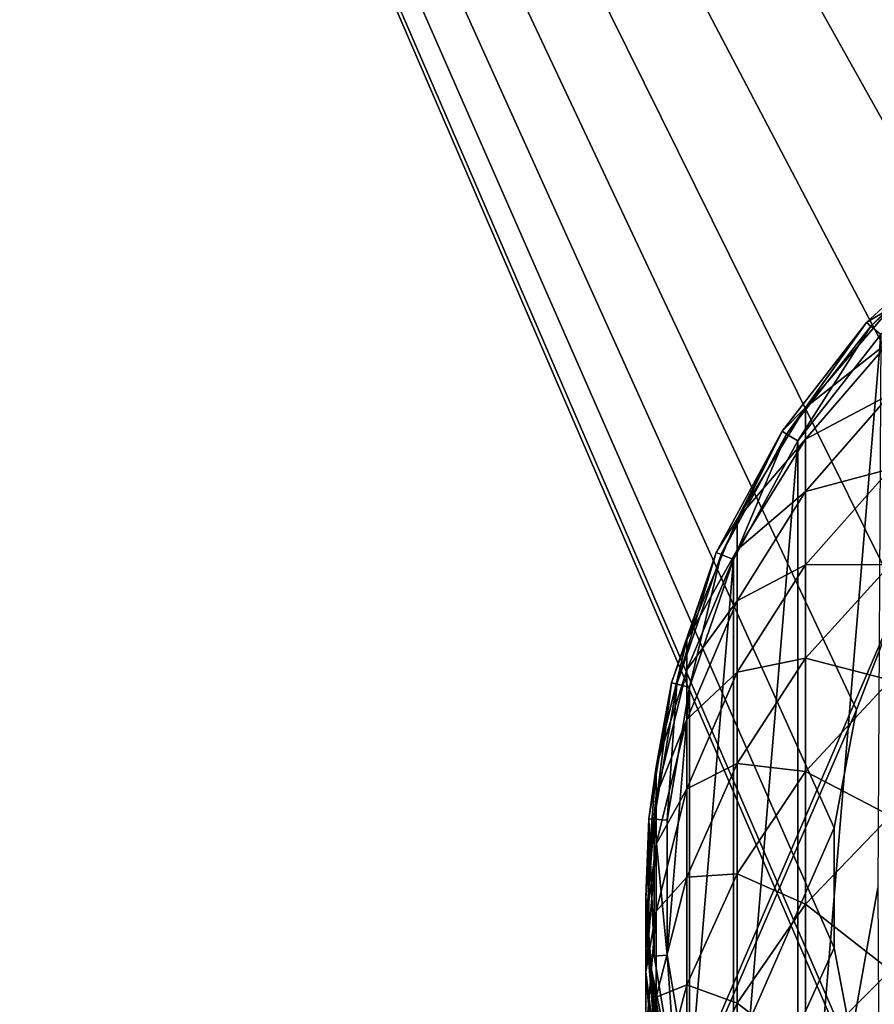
# Model space of a CAD drawing. Header units: millimetres. Extents: x -108 to 102, y -42 to 80.
# Tile 230 of 256: x -81 to -72, y 33 to 44. Entities that reach past the tile are written whole.
import ezdxf

# ---------------------------------------------------------------- set-up
doc = ezdxf.new("R2010")
doc.units = ezdxf.units.MM
doc.header["$LTSCALE"] = 81.481481
for name, color, linetype in [('2723', 7, 'CONTINUOUS'), ('2724', 7, 'CONTINUOUS'), ('2726', 7, 'CONTINUOUS'), ('2744', 7, 'CONTINUOUS'), ('2783', 7, 'CONTINUOUS'), ('2784', 7, 'CONTINUOUS'), ('2790', 7, 'CONTINUOUS')]:
    doc.layers.add(name, color=color, linetype=linetype)

msp = doc.modelspace()

# ---------------------------------------------------------------- linework, layer by layer
at = {"layer": '2723', "color": 7, "linetype": 'CONTINUOUS', "true_color": 0xe6e6e6}
for points in [[(-71.97, 40.465, 82.05), (-72, 34.5, 82.05), (-72.864, 29.683, 82.05), (-71.97, 40.465, 82.05)], [(-72.864, 39.317, 82.05), (-71.97, 40.465, 82.05), (-72.864, 29.683, 82.05), (-72.864, 39.317, 82.05)], [(-73.557, 38.038, 82.05), (-72.864, 39.317, 82.05), (-73.557, 30.962, 82.05), (-73.557, 38.038, 82.05)], [(-73.557, 30.962, 82.05), (-72.864, 39.317, 82.05), (-72.864, 29.683, 82.05), (-73.557, 30.962, 82.05)], [(-74.03, 36.664, 82.05), (-73.557, 38.038, 82.05), (-74.03, 32.336, 82.05), (-74.03, 36.664, 82.05)], [(-74.03, 32.336, 82.05), (-73.557, 38.038, 82.05), (-73.557, 30.962, 82.05), (-74.03, 32.336, 82.05)], [(-74.27, 35.228, 82.05), (-74.03, 36.664, 82.05), (-74.27, 33.772, 82.05), (-74.27, 35.228, 82.05)], [(-74.27, 33.772, 82.05), (-74.03, 36.664, 82.05), (-74.03, 32.336, 82.05), (-74.27, 33.772, 82.05)], [(-72.864, 29.683, 82.05), (-72, 34.5, 82.05), (-71.97, 28.535, 82.05), (-72.864, 29.683, 82.05)]]:
    msp.add_3dface(points, dxfattribs=at)
at = {"layer": '2724', "color": 7, "linetype": 'CONTINUOUS', "true_color": 0xe6e6e6}
for points in [[(-71.028, 41.602, 82.25), (-72.122, 40.596, 82.25), (-71.028, 41.602, 182.05), (-71.028, 41.602, 82.25)], [(-71.028, 41.602, 182.05), (-72.122, 40.596, 82.25), (-72.122, 40.596, 182.05), (-71.028, 41.602, 182.05)], [(-72.122, 40.596, 82.25), (-73.034, 39.423, 82.25), (-72.122, 40.596, 182.05), (-72.122, 40.596, 82.25)], [(-72.122, 40.596, 182.05), (-73.034, 39.423, 82.25), (-73.034, 39.423, 182.05), (-72.122, 40.596, 182.05)], [(-73.034, 39.423, 82.25), (-73.742, 38.115, 82.25), (-73.034, 39.423, 182.05), (-73.034, 39.423, 82.25)], [(-73.034, 39.423, 182.05), (-73.742, 38.115, 82.25), (-73.742, 38.115, 182.05), (-73.034, 39.423, 182.05)], [(-73.742, 38.115, 82.25), (-74.225, 36.709, 82.25), (-73.742, 38.115, 182.05), (-73.742, 38.115, 82.25)], [(-73.742, 38.115, 182.05), (-74.225, 36.709, 82.25), (-74.225, 36.709, 182.05), (-73.742, 38.115, 182.05)], [(-74.225, 36.709, 82.25), (-74.469, 35.243, 82.25), (-74.225, 36.709, 182.05), (-74.225, 36.709, 82.25)], [(-74.225, 36.709, 182.05), (-74.469, 35.243, 82.25), (-74.469, 35.243, 182.05), (-74.225, 36.709, 182.05)], [(-74.469, 35.243, 82.25), (-74.469, 33.757, 82.25), (-74.469, 35.243, 182.05), (-74.469, 35.243, 82.25)], [(-74.469, 35.243, 182.05), (-74.469, 33.757, 82.25), (-74.469, 33.757, 182.05), (-74.469, 35.243, 182.05)], [(-74.469, 33.757, 82.25), (-74.225, 32.291, 82.25), (-74.469, 33.757, 182.05), (-74.469, 33.757, 82.25)], [(-74.469, 33.757, 182.05), (-74.225, 32.291, 82.25), (-74.225, 32.291, 182.05), (-74.469, 33.757, 182.05)]]:
    msp.add_3dface(points, dxfattribs=at)
at = {"layer": '2726', "color": 7, "linetype": 'CONTINUOUS', "true_color": 0xe6e6e6}
for points in [[(-71.028, 41.602, 182.05), (-72.122, 40.596, 182.05), (-71.864, 40.748, 185.432), (-71.028, 41.602, 182.05)], [(-71.864, 40.748, 185.432), (-72.122, 40.596, 182.05), (-72.781, 39.677, 185.358), (-71.864, 40.748, 185.432)], [(-71.864, 40.748, 185.432), (-72.781, 39.677, 185.358), (-71.864, 40.4, 188.802), (-71.864, 40.748, 185.432)], [(-72.122, 40.596, 182.05), (-73.034, 39.423, 182.05), (-72.781, 39.677, 185.358), (-72.122, 40.596, 182.05)], [(-71.864, 40.4, 188.802), (-72.781, 39.677, 185.358), (-72.781, 39.336, 188.655), (-71.864, 40.4, 188.802)], [(-71.864, 40.4, 188.802), (-72.781, 39.336, 188.655), (-71.864, 39.822, 192.139), (-71.864, 40.4, 188.802)], [(-71.864, 39.822, 192.139), (-72.781, 39.336, 188.655), (-72.781, 38.771, 191.92), (-71.864, 39.822, 192.139)], [(-71.864, 39.822, 192.139), (-72.781, 38.771, 191.92), (-71.864, 39.016, 195.43), (-71.864, 39.822, 192.139)], [(-72.781, 39.677, 185.358), (-73.034, 39.423, 182.05), (-73.519, 38.475, 185.276), (-72.781, 39.677, 185.358)], [(-72.781, 39.677, 185.358), (-73.519, 38.475, 185.276), (-72.781, 39.336, 188.655), (-72.781, 39.677, 185.358)], [(-73.034, 39.423, 182.05), (-73.742, 38.115, 182.05), (-73.519, 38.475, 185.276), (-73.034, 39.423, 182.05)], [(-72.781, 39.336, 188.655), (-73.519, 38.475, 185.276), (-73.519, 38.143, 188.49), (-72.781, 39.336, 188.655)], [(-72.781, 39.336, 188.655), (-73.519, 38.143, 188.49), (-72.781, 38.771, 191.92), (-72.781, 39.336, 188.655)], [(-71.864, 39.016, 195.43), (-72.781, 38.771, 191.92), (-72.781, 37.982, 195.138), (-71.864, 39.016, 195.43)], [(-71.864, 39.016, 195.43), (-72.781, 37.982, 195.138), (-71.864, 37.987, 198.657), (-71.864, 39.016, 195.43)], [(-72.781, 38.771, 191.92), (-73.519, 38.143, 188.49), (-73.519, 37.592, 191.674), (-72.781, 38.771, 191.92)], [(-72.781, 38.771, 191.92), (-73.519, 37.592, 191.674), (-72.781, 37.982, 195.138), (-72.781, 38.771, 191.92)], [(-73.519, 38.475, 185.276), (-73.742, 38.115, 182.05), (-74.06, 37.174, 185.187), (-73.519, 38.475, 185.276)], [(-73.519, 38.475, 185.276), (-74.06, 37.174, 185.187), (-73.519, 38.143, 188.49), (-73.519, 38.475, 185.276)], [(-73.742, 38.115, 182.05), (-74.225, 36.709, 182.05), (-74.06, 37.174, 185.187), (-73.742, 38.115, 182.05)], [(-73.519, 38.143, 188.49), (-74.06, 37.174, 185.187), (-74.06, 36.851, 188.312), (-73.519, 38.143, 188.49)], [(-73.519, 38.143, 188.49), (-74.06, 36.851, 188.312), (-73.519, 37.592, 191.674), (-73.519, 38.143, 188.49)], [(-72.781, 37.982, 195.138), (-73.519, 37.592, 191.674), (-73.519, 36.823, 194.812), (-72.781, 37.982, 195.138)], [(-72.781, 37.982, 195.138), (-73.519, 36.823, 194.812), (-72.781, 36.975, 198.295), (-72.781, 37.982, 195.138)], [(-71.864, 37.987, 198.657), (-72.781, 37.982, 195.138), (-72.781, 36.975, 198.295), (-71.864, 37.987, 198.657)], [(-71.864, 37.987, 198.657), (-72.781, 36.975, 198.295), (-71.864, 36.738, 201.806), (-71.864, 37.987, 198.657)], [(-73.519, 37.592, 191.674), (-74.06, 36.851, 188.312), (-74.06, 36.315, 191.407), (-73.519, 37.592, 191.674)], [(-73.519, 37.592, 191.674), (-74.06, 36.315, 191.407), (-73.519, 36.823, 194.812), (-73.519, 37.592, 191.674)], [(-74.06, 37.174, 185.187), (-74.225, 36.709, 182.05), (-74.389, 35.804, 185.093), (-74.06, 37.174, 185.187)], [(-74.06, 37.174, 185.187), (-74.389, 35.804, 185.093), (-74.06, 36.851, 188.312), (-74.06, 37.174, 185.187)], [(-72.781, 36.975, 198.295), (-73.519, 36.823, 194.812), (-73.519, 35.841, 197.89), (-72.781, 36.975, 198.295)], [(-72.781, 36.975, 198.295), (-73.519, 35.841, 197.89), (-72.781, 35.754, 201.376), (-72.781, 36.975, 198.295)], [(-71.864, 36.738, 201.806), (-72.781, 36.975, 198.295), (-72.781, 35.754, 201.376), (-71.864, 36.738, 201.806)], [(-74.06, 36.851, 188.312), (-74.389, 35.804, 185.093), (-74.389, 35.491, 188.124), (-74.06, 36.851, 188.312)], [(-74.06, 36.851, 188.312), (-74.389, 35.491, 188.124), (-74.06, 36.315, 191.407), (-74.06, 36.851, 188.312)], [(-73.519, 36.823, 194.812), (-74.06, 36.315, 191.407), (-74.06, 35.567, 194.458), (-73.519, 36.823, 194.812)], [(-73.519, 36.823, 194.812), (-74.06, 35.567, 194.458), (-73.519, 35.841, 197.89), (-73.519, 36.823, 194.812)], [(-71.864, 36.738, 201.806), (-72.781, 35.754, 201.376), (-71.864, 35.277, 204.862), (-71.864, 36.738, 201.806)], [(-74.225, 36.709, 182.05), (-74.469, 35.243, 182.05), (-74.389, 35.804, 185.093), (-74.225, 36.709, 182.05)], [(-74.06, 36.315, 191.407), (-74.389, 35.491, 188.124), (-74.389, 34.97, 191.126), (-74.06, 36.315, 191.407)], [(-74.06, 36.315, 191.407), (-74.389, 34.97, 191.126), (-74.06, 35.567, 194.458), (-74.06, 36.315, 191.407)], [(-74.389, 35.804, 185.093), (-74.469, 35.243, 182.05), (-74.5, 34.399, 184.996), (-74.389, 35.804, 185.093)], [(-74.389, 35.804, 185.093), (-74.5, 34.399, 184.996), (-74.389, 35.491, 188.124), (-74.389, 35.804, 185.093)], [(-73.519, 35.841, 197.89), (-74.06, 35.567, 194.458), (-74.06, 34.613, 197.451), (-73.519, 35.841, 197.89)], [(-73.519, 35.841, 197.89), (-74.06, 34.613, 197.451), (-73.519, 34.651, 200.894), (-73.519, 35.841, 197.89)], [(-72.781, 35.754, 201.376), (-73.519, 35.841, 197.89), (-73.519, 34.651, 200.894), (-72.781, 35.754, 201.376)], [(-72.781, 35.754, 201.376), (-73.519, 34.651, 200.894), (-72.781, 34.325, 204.365), (-72.781, 35.754, 201.376)], [(-71.864, 35.277, 204.862), (-72.781, 35.754, 201.376), (-72.781, 34.325, 204.365), (-71.864, 35.277, 204.862)], [(-74.06, 35.567, 194.458), (-74.389, 34.97, 191.126), (-74.389, 34.246, 194.086), (-74.06, 35.567, 194.458)], [(-74.06, 35.567, 194.458), (-74.389, 34.246, 194.086), (-74.06, 34.613, 197.451), (-74.06, 35.567, 194.458)], [(-74.389, 35.491, 188.124), (-74.5, 34.399, 184.996), (-74.5, 34.096, 187.931), (-74.389, 35.491, 188.124)], [(-74.389, 35.491, 188.124), (-74.5, 34.096, 187.931), (-74.389, 34.97, 191.126), (-74.389, 35.491, 188.124)], [(-74.469, 35.243, 182.05), (-74.469, 33.757, 182.05), (-74.5, 34.399, 184.996), (-74.469, 35.243, 182.05)], [(-71.864, 35.277, 204.862), (-72.781, 34.325, 204.365), (-71.864, 33.609, 207.81), (-71.864, 35.277, 204.862)], [(-74.389, 34.97, 191.126), (-74.5, 34.096, 187.931), (-74.5, 33.592, 190.839), (-74.389, 34.97, 191.126)], [(-74.389, 34.97, 191.126), (-74.5, 33.592, 190.839), (-74.389, 34.246, 194.086), (-74.389, 34.97, 191.126)], [(-74.06, 34.613, 197.451), (-74.389, 34.246, 194.086), (-74.389, 33.32, 196.989), (-74.06, 34.613, 197.451)], [(-74.06, 34.613, 197.451), (-74.389, 33.32, 196.989), (-74.06, 33.455, 200.372), (-74.06, 34.613, 197.451)], [(-73.519, 34.651, 200.894), (-74.06, 34.613, 197.451), (-74.06, 33.455, 200.372), (-73.519, 34.651, 200.894)], [(-73.519, 34.651, 200.894), (-74.06, 33.455, 200.372), (-73.519, 33.257, 203.809), (-73.519, 34.651, 200.894)], [(-72.781, 34.325, 204.365), (-73.519, 34.651, 200.894), (-73.519, 33.257, 203.809), (-72.781, 34.325, 204.365)], [(-74.5, 34.399, 184.996), (-74.469, 33.757, 182.05), (-74.389, 32.994, 184.9), (-74.5, 34.399, 184.996)], [(-74.5, 34.399, 184.996), (-74.389, 32.994, 184.9), (-74.5, 34.096, 187.931), (-74.5, 34.399, 184.996)], [(-72.781, 34.325, 204.365), (-73.519, 33.257, 203.809), (-72.781, 32.693, 207.25), (-72.781, 34.325, 204.365)], [(-71.864, 33.609, 207.81), (-72.781, 34.325, 204.365), (-72.781, 32.693, 207.25), (-71.864, 33.609, 207.81)], [(-74.389, 34.246, 194.086), (-74.5, 33.592, 190.839), (-74.5, 32.89, 193.705), (-74.389, 34.246, 194.086)], [(-74.389, 34.246, 194.086), (-74.5, 32.89, 193.705), (-74.389, 33.32, 196.989), (-74.389, 34.246, 194.086)], [(-74.5, 34.096, 187.931), (-74.389, 32.994, 184.9), (-74.389, 32.701, 187.739), (-74.5, 34.096, 187.931)], [(-74.5, 34.096, 187.931), (-74.389, 32.701, 187.739), (-74.5, 33.592, 190.839), (-74.5, 34.096, 187.931)], [(-74.469, 33.757, 182.05), (-74.225, 32.291, 182.05), (-74.389, 32.994, 184.9), (-74.469, 33.757, 182.05)], [(-74.5, 33.592, 190.839), (-74.389, 32.701, 187.739), (-74.389, 32.214, 190.551), (-74.5, 33.592, 190.839)], [(-74.5, 33.592, 190.839), (-74.389, 32.214, 190.551), (-74.5, 32.89, 193.705), (-74.5, 33.592, 190.839)], [(-71.864, 33.609, 207.81), (-72.781, 32.693, 207.25), (-71.864, 31.744, 210.638), (-71.864, 33.609, 207.81)], [(-74.06, 33.455, 200.372), (-74.389, 33.32, 196.989), (-74.389, 32.197, 199.822), (-74.06, 33.455, 200.372)], [(-74.06, 33.455, 200.372), (-74.389, 32.197, 199.822), (-74.06, 32.1, 203.206), (-74.06, 33.455, 200.372)], [(-73.519, 33.257, 203.809), (-74.06, 33.455, 200.372), (-74.06, 32.1, 203.206), (-73.519, 33.257, 203.809)], [(-74.389, 33.32, 196.989), (-74.5, 32.89, 193.705), (-74.5, 31.994, 196.516), (-74.389, 33.32, 196.989)], [(-74.389, 33.32, 196.989), (-74.5, 31.994, 196.516), (-74.389, 32.197, 199.822), (-74.389, 33.32, 196.989)], [(-73.519, 33.257, 203.809), (-74.06, 32.1, 203.206), (-73.519, 31.666, 206.622), (-73.519, 33.257, 203.809)], [(-72.781, 32.693, 207.25), (-73.519, 33.257, 203.809), (-73.519, 31.666, 206.622), (-72.781, 32.693, 207.25)]]:
    msp.add_3dface(points, dxfattribs=at)
at = {"layer": '2744', "color": 7, "linetype": 'CONTINUOUS', "true_color": 0xe6e6e6}
for points in [[(-72.122, 40.596, 82.25), (-71.028, 41.602, 82.25), (-72.078, 40.556, 82.109), (-72.122, 40.596, 82.25)], [(-71.028, 41.602, 82.25), (-70.992, 41.556, 82.109), (-72.078, 40.556, 82.109), (-71.028, 41.602, 82.25)], [(-70.992, 41.556, 82.109), (-71.97, 40.465, 82.05), (-72.078, 40.556, 82.109), (-70.992, 41.556, 82.109)], [(-73.034, 39.423, 82.25), (-72.122, 40.596, 82.25), (-72.985, 39.39, 82.109), (-73.034, 39.423, 82.25)], [(-72.122, 40.596, 82.25), (-72.078, 40.556, 82.109), (-72.985, 39.39, 82.109), (-72.122, 40.596, 82.25)], [(-72.078, 40.556, 82.109), (-72.864, 39.317, 82.05), (-72.985, 39.39, 82.109), (-72.078, 40.556, 82.109)], [(-71.97, 40.465, 82.05), (-72.864, 39.317, 82.05), (-72.078, 40.556, 82.109), (-71.97, 40.465, 82.05)], [(-73.742, 38.115, 82.25), (-73.034, 39.423, 82.25), (-73.688, 38.092, 82.109), (-73.742, 38.115, 82.25)], [(-73.034, 39.423, 82.25), (-72.985, 39.39, 82.109), (-73.688, 38.092, 82.109), (-73.034, 39.423, 82.25)], [(-72.985, 39.39, 82.109), (-73.557, 38.038, 82.05), (-73.688, 38.092, 82.109), (-72.985, 39.39, 82.109)], [(-72.864, 39.317, 82.05), (-73.557, 38.038, 82.05), (-72.985, 39.39, 82.109), (-72.864, 39.317, 82.05)], [(-74.225, 36.709, 82.25), (-73.742, 38.115, 82.25), (-74.168, 36.695, 82.109), (-74.225, 36.709, 82.25)], [(-73.742, 38.115, 82.25), (-73.688, 38.092, 82.109), (-74.168, 36.695, 82.109), (-73.742, 38.115, 82.25)], [(-73.688, 38.092, 82.109), (-74.03, 36.664, 82.05), (-74.168, 36.695, 82.109), (-73.688, 38.092, 82.109)], [(-73.557, 38.038, 82.05), (-74.03, 36.664, 82.05), (-73.688, 38.092, 82.109), (-73.557, 38.038, 82.05)], [(-74.469, 35.243, 82.25), (-74.225, 36.709, 82.25), (-74.411, 35.238, 82.109), (-74.469, 35.243, 82.25)], [(-74.225, 36.709, 82.25), (-74.168, 36.695, 82.109), (-74.411, 35.238, 82.109), (-74.225, 36.709, 82.25)], [(-74.168, 36.695, 82.109), (-74.27, 35.228, 82.05), (-74.411, 35.238, 82.109), (-74.168, 36.695, 82.109)], [(-74.03, 36.664, 82.05), (-74.27, 35.228, 82.05), (-74.168, 36.695, 82.109), (-74.03, 36.664, 82.05)], [(-74.469, 33.757, 82.25), (-74.469, 35.243, 82.25), (-74.411, 33.762, 82.109), (-74.469, 33.757, 82.25)], [(-74.469, 35.243, 82.25), (-74.411, 35.238, 82.109), (-74.411, 33.762, 82.109), (-74.469, 35.243, 82.25)], [(-74.27, 35.228, 82.05), (-74.27, 33.772, 82.05), (-74.411, 35.238, 82.109), (-74.27, 35.228, 82.05)], [(-74.411, 35.238, 82.109), (-74.27, 33.772, 82.05), (-74.411, 33.762, 82.109), (-74.411, 35.238, 82.109)], [(-74.469, 33.757, 82.25), (-74.411, 33.762, 82.109), (-74.168, 32.305, 82.109), (-74.469, 33.757, 82.25)], [(-74.225, 32.291, 82.25), (-74.469, 33.757, 82.25), (-74.168, 32.305, 82.109), (-74.225, 32.291, 82.25)], [(-74.411, 33.762, 82.109), (-74.27, 33.772, 82.05), (-74.168, 32.305, 82.109), (-74.411, 33.762, 82.109)], [(-74.27, 33.772, 82.05), (-74.03, 32.336, 82.05), (-74.168, 32.305, 82.109), (-74.27, 33.772, 82.05)]]:
    msp.add_3dface(points, dxfattribs=at)
at = {"layer": '2783', "color": 7, "linetype": 'CONTINUOUS', "true_color": 0x96918c}
for points in [[(-66.79, 41.38, 82.05), (-65.5, 41.5, 82.05), (-92.5, 79.5, 82.05), (-66.79, 41.38, 82.05)], [(-65.5, 41.5, 82.05), (-64.21, 41.38, 82.05), (-92.5, 79.5, 82.05), (-65.5, 41.5, 82.05)], [(-68.029, 41.027, 82.05), (-66.79, 41.38, 82.05), (-92.5, 79.5, 82.05), (-68.029, 41.027, 82.05)], [(-69.184, 40.452, 82.05), (-68.029, 41.027, 82.05), (-92.5, 79.5, 82.05), (-69.184, 40.452, 82.05)], [(-70.215, 39.674, 82.05), (-69.184, 40.452, 82.05), (-92.5, 79.5, 82.05), (-70.215, 39.674, 82.05)], [(-71.087, 38.717, 82.05), (-70.215, 39.674, 82.05), (-92.5, 79.5, 82.05), (-71.087, 38.717, 82.05)], [(-71.766, 37.619, 82.05), (-71.087, 38.717, 82.05), (-92.5, 79.5, 82.05), (-71.766, 37.619, 82.05)], [(-72.232, 36.417, 82.05), (-71.766, 37.619, 82.05), (-92.5, 79.5, 82.05), (-72.232, 36.417, 82.05)], [(-72.47, 35.147, 82.05), (-72.232, 36.417, 82.05), (-92.5, 79.5, 82.05), (-72.47, 35.147, 82.05)], [(-72.47, 33.853, 82.05), (-72.47, 35.147, 82.05), (-92.5, 79.5, 82.05), (-72.47, 33.853, 82.05)], [(-72.232, 32.583, 82.05), (-72.47, 33.853, 82.05), (-92.5, 79.5, 82.05), (-72.232, 32.583, 82.05)], [(-71.766, 31.381, 82.05), (-72.232, 32.583, 82.05), (-92.5, 79.5, 82.05), (-71.766, 31.381, 82.05)], [(-92.5, -10.5, 82.05), (-71.766, 31.381, 82.05), (-92.5, 79.5, 82.05), (-92.5, -10.5, 82.05)], [(-60.785, 39.674, 82.05), (-59.913, 38.717, 82.05), (-92.5, 79.5, 82.05), (-60.785, 39.674, 82.05)], [(-59.913, 38.717, 82.05), (33.781, 33.375, 82.05), (-92.5, 79.5, 82.05), (-59.913, 38.717, 82.05)], [(-61.816, 40.452, 82.05), (-60.785, 39.674, 82.05), (-92.5, 79.5, 82.05), (-61.816, 40.452, 82.05)], [(-62.971, 41.027, 82.05), (-61.816, 40.452, 82.05), (-92.5, 79.5, 82.05), (-62.971, 41.027, 82.05)], [(-64.21, 41.38, 82.05), (-62.971, 41.027, 82.05), (-92.5, 79.5, 82.05), (-64.21, 41.38, 82.05)], [(35.224, 42.181, 82.05), (36.166, 44.218, 82.05), (-92.5, 79.5, 82.05), (35.224, 42.181, 82.05)], [(34.507, 40.052, 82.05), (35.224, 42.181, 82.05), (-92.5, 79.5, 82.05), (34.507, 40.052, 82.05)], [(34.024, 37.856, 82.05), (34.507, 40.052, 82.05), (-92.5, 79.5, 82.05), (34.024, 37.856, 82.05)], [(33.781, 35.625, 82.05), (34.024, 37.856, 82.05), (-92.5, 79.5, 82.05), (33.781, 35.625, 82.05)], [(33.781, 33.375, 82.05), (33.781, 35.625, 82.05), (-92.5, 79.5, 82.05), (33.781, 33.375, 82.05)]]:
    msp.add_3dface(points, dxfattribs=at)
at = {"layer": '2784', "color": 7, "linetype": 'CONTINUOUS', "true_color": 0x96918c}
for points in [[(-71.087, 38.717, 80.05), (-71.766, 37.619, 80.05), (-92.5, 79.5, 80.05), (-71.087, 38.717, 80.05)], [(-92.5, 79.5, 80.05), (-71.766, 37.619, 80.05), (-92.5, -10.5, 80.05), (-92.5, 79.5, 80.05)], [(-70.215, 39.674, 80.05), (-71.087, 38.717, 80.05), (-92.5, 79.5, 80.05), (-70.215, 39.674, 80.05)], [(-69.184, 40.452, 80.05), (-70.215, 39.674, 80.05), (-92.5, 79.5, 80.05), (-69.184, 40.452, 80.05)], [(-68.029, 41.027, 80.05), (-69.184, 40.452, 80.05), (-92.5, 79.5, 80.05), (-68.029, 41.027, 80.05)], [(-66.79, 41.38, 80.05), (-68.029, 41.027, 80.05), (-92.5, 79.5, 80.05), (-66.79, 41.38, 80.05)], [(87.5, 79.5, 80.05), (-66.79, 41.38, 80.05), (-92.5, 79.5, 80.05), (87.5, 79.5, 80.05)], [(-71.766, 37.619, 80.05), (-72.232, 36.417, 80.05), (-92.5, -10.5, 80.05), (-71.766, 37.619, 80.05)], [(-72.232, 36.417, 80.05), (-72.47, 35.147, 80.05), (-92.5, -10.5, 80.05), (-72.232, 36.417, 80.05)], [(-59.913, 30.283, 80.05), (33.781, 35.625, 80.05), (-92.5, -10.5, 80.05), (-59.913, 30.283, 80.05)], [(33.781, 35.625, 80.05), (33.781, 33.375, 80.05), (-92.5, -10.5, 80.05), (33.781, 35.625, 80.05)], [(-72.47, 35.147, 80.05), (-72.47, 33.853, 80.05), (-92.5, -10.5, 80.05), (-72.47, 35.147, 80.05)], [(-72.47, 33.853, 80.05), (-72.232, 32.583, 80.05), (-92.5, -10.5, 80.05), (-72.47, 33.853, 80.05)], [(33.781, 33.375, 80.05), (34.024, 31.144, 80.05), (-92.5, -10.5, 80.05), (33.781, 33.375, 80.05)]]:
    msp.add_3dface(points, dxfattribs=at)
at = {"layer": '2790', "color": 7, "linetype": 'CONTINUOUS', "true_color": 0x96918c}
for points in [[(-71.766, 37.619, 82.05), (-72.232, 36.417, 82.05), (-71.766, 37.619, 80.05), (-71.766, 37.619, 82.05)], [(-72.232, 36.417, 82.05), (-72.232, 36.417, 80.05), (-71.766, 37.619, 80.05), (-72.232, 36.417, 82.05)], [(-72.232, 36.417, 82.05), (-72.47, 35.147, 82.05), (-72.232, 36.417, 80.05), (-72.232, 36.417, 82.05)], [(-72.47, 35.147, 82.05), (-72.47, 35.147, 80.05), (-72.232, 36.417, 80.05), (-72.47, 35.147, 82.05)], [(-72.47, 35.147, 82.05), (-72.47, 33.853, 82.05), (-72.47, 35.147, 80.05), (-72.47, 35.147, 82.05)], [(-72.47, 33.853, 82.05), (-72.47, 33.853, 80.05), (-72.47, 35.147, 80.05), (-72.47, 33.853, 82.05)], [(-72.47, 33.853, 82.05), (-72.232, 32.583, 82.05), (-72.47, 33.853, 80.05), (-72.47, 33.853, 82.05)], [(-72.232, 32.583, 82.05), (-72.232, 32.583, 80.05), (-72.47, 33.853, 80.05), (-72.232, 32.583, 82.05)]]:
    msp.add_3dface(points, dxfattribs=at)

doc.saveas('drawing.dxf')
